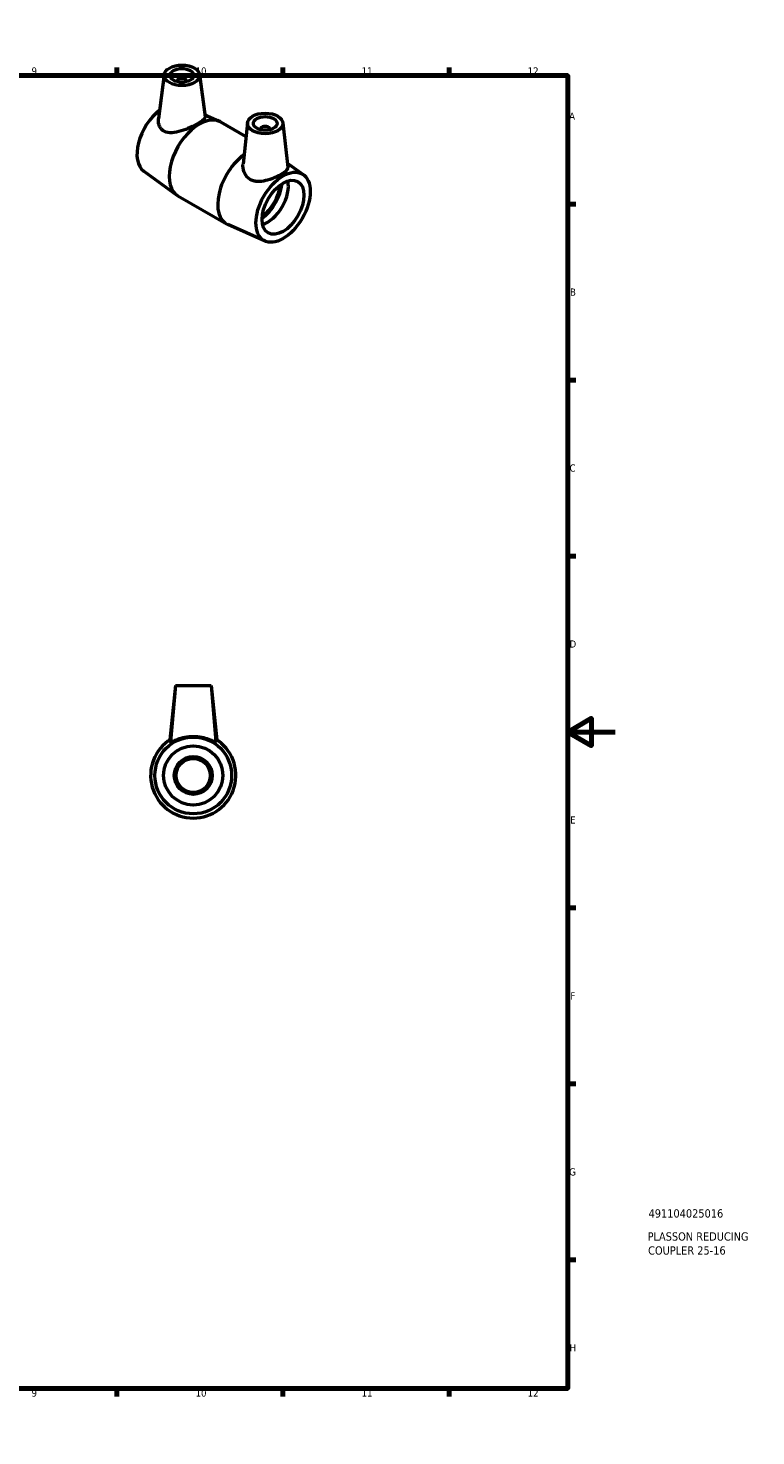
# Model space of a CAD drawing. Header units: millimetres. Extents: x 0 to 900, y 0 to 851.
# Tile 3 of 3: x 593 to 900, y 0 to 594. Entities that reach past the tile are written whole.
import ezdxf

# ---------------------------------------------------------------- set-up
doc = ezdxf.new("R2010")
doc.units = ezdxf.units.MM
for name, color, linetype, lineweight in [('Border (ANSI)', 7, 'Continuous', 70), ('Title (ISO)', 7, 'Continuous', 50), ('Visible (ANSI)', 7, 'Continuous', 50)]:
    doc.layers.add(name, color=color, linetype=linetype, lineweight=lineweight)
doc.styles.add('Note Text (ANSI)', font='tahoma.ttf')
doc.styles.add('Note Text (ISO)', font='tahoma.ttf')

# ---------------------------------------------------------------- blocks, each defined once
blk = doc.blocks.new('Borders Default Border')
at = {"layer": 'Border (ANSI)'}
for p, q in [((70.08, 574), (70.08, 577.45)), ((140.17, 574), (140.17, 577.45)), ((210.25, 574), (210.25, 577.45)), ((280.33, 574), (280.33, 577.45)), ((350.42, 574), (350.42, 577.45)), ((490.58, 574), (490.58, 577.45)), ((560.67, 574), (560.67, 577.45)), ((630.75, 574), (630.75, 577.45)), ((700.83, 574), (700.83, 577.45)), ((770.92, 574), (770.92, 577.45)), ((20, 519.75), (16.55, 519.75)), ((821, 519.75), (824.45, 519.75)), ((20, 445.5), (16.55, 445.5)), ((821, 445.5), (824.45, 445.5)), ((20, 371.25), (16.55, 371.25)), ((821, 371.25), (824.45, 371.25)), ((20, 222.75), (16.55, 222.75)), ((821, 222.75), (824.45, 222.75)), ((20, 148.5), (16.55, 148.5)), ((821, 148.5), (824.45, 148.5)), ((20, 74.25), (16.55, 74.25)), ((821, 74.25), (824.45, 74.25)), ((70.08, 20), (70.08, 16.55)), ((140.17, 20), (140.17, 16.55)), ((210.25, 20), (210.25, 16.55)), ((280.33, 20), (280.33, 16.55)), ((350.42, 20), (350.42, 16.55)), ((490.58, 20), (490.58, 16.55)), ((560.67, 20), (560.67, 16.55)), ((630.75, 20), (630.75, 16.55)), ((700.83, 20), (700.83, 16.55)), ((770.92, 20), (770.92, 16.55))]:
    blk.add_line(p, q, dxfattribs=at)
at = {"layer": 'Border (ANSI)', "flags": 128}
for points in [[(420.5, 594), (420.5, 574), (414.73, 584), (426.27, 584), (420.5, 574)], [(20, 20), (20, 574), (821, 574), (821, 20), (20, 20)], [(0, 297), (20, 297), (10, 302.77), (10, 291.23), (20, 297)], [(841, 297), (821, 297), (831, 302.77), (831, 291.23), (821, 297)], [(420.5, 0), (420.5, 20), (414.73, 10), (426.27, 10), (420.5, 20)]]:
    blk.add_lwpolyline(points, dxfattribs=at)
at = {"layer": 'Border (ANSI)', "attachment_point": 7, "style": 'Note Text (ANSI)'}
for s, insert, char_height in [('1', (34.35, 574.4), 3.05), ('2', (104.2, 574.4), 3.05), ('3', (174.26, 574.34), 3.05), ('4', (244.23, 574.4), 3.05), ('5', (314.48, 574.34), 3.05), ('6', (384.49, 574.34), 3.05), ('7', (454.6, 574.4), 3.05), ('8', (524.63, 574.33), 3.05), ('9', (594.7, 574.34), 3.05), ('10', (663.96, 574.34), 3.048), ('11', (734.04, 574.4), 3.048), ('12', (804.13, 574.4), 3.048), ('A', (16.78, 555.35), 3.05), ('A', (821.63, 555.35), 3.05), ('B', (17.15, 481.1), 3.05), ('B', (821.99, 481.1), 3.05), ('C', (16.95, 406.8), 3.05), ('C', (821.8, 406.8), 3.05), ('D', (16.96, 332.6), 3.05), ('D', (821.81, 332.6), 3.05), ('E', (17.21, 258.35), 3.05), ('E', (822.05, 258.35), 3.05), ('F', (17.29, 184.1), 3.05), ('F', (822.14, 184.1), 3.05), ('G', (16.81, 109.79), 3.05), ('G', (821.66, 109.79), 3.05), ('H', (16.97, 35.6), 3.05), ('H', (821.81, 35.6), 3.05), ('1', (34.35, 16.55), 3.05), ('2', (104.2, 16.55), 3.05), ('3', (174.26, 16.49), 3.05), ('4', (244.23, 16.55), 3.05), ('5', (314.48, 16.49), 3.05), ('6', (384.49, 16.49), 3.05), ('7', (454.6, 16.55), 3.05), ('8', (524.63, 16.48), 3.05), ('9', (594.7, 16.49), 3.05), ('10', (663.96, 16.49), 3.048), ('11', (734.04, 16.55), 3.048), ('12', (804.13, 16.55), 3.048)]:
    blk.add_mtext(s, dxfattribs=dict(at, insert=insert, char_height=char_height))
blk = doc.blocks.new('Title Blocks ISO')
at = {"layer": 'Title (ISO)', "style": 'Note Text (ISO)'}
for tag, p in [('PART_NUMBER_001', (34.13, 72.11)), ('DESCRIPTION_001', (33.74, 62.38)), ('DESCRIPTION_002', (33.94, 56.47))]:
    blk.add_attdef(tag, p, '', height=3.5, dxfattribs=at)

msp = doc.modelspace()

# ---------------------------------------------------------------- linework, layer by layer
at = {"layer": 'Visible (ANSI)'}
for p, q in [((650.69, 574.4), (648.3, 555.85)), ((656.17, 571.63), (656.17, 571.44)), ((660.17, 571.63), (660.17, 571.44)), ((665.65, 574.4), (667.96, 556.56)), ((667.85, 557.41), (673.93, 554.7)), ((674.49, 554.42), (685.21, 548.23)), ((685.83, 554.06), (683.96, 536.65)), ((700.8, 554.06), (702.81, 535.32)), ((691.32, 551.34), (691.32, 551.15)), ((695.32, 551.34), (695.32, 551.15)), ((709.42, 532.14), (702.63, 537.08)), ((642.07, 533.68), (655.96, 523.58)), ((656.49, 523.24), (677, 511.4)), ((693.25, 504.13), (677.56, 511.11)), ((655.46, 316.68), (653.05, 293.7)), ((655.46, 316.68), (653.38, 292.85)), ((655.46, 316.68), (670.46, 316.68)), ((670.46, 316.68), (672.55, 292.85)), ((670.46, 316.68), (672.88, 293.7))]:
    msp.add_line(p, q, dxfattribs=at)
for radius in [16.2, 12.5, 8, 7.2]:
    msp.add_circle((662.96, 278.68), radius, dxfattribs=at)
msp.add_arc((662.96, 278.68), 18, 121.80379, 58.19621, dxfattribs=at)
for centre, major_axis in [((658.17, 574.08), (-7.5, 0)), ((658.17, 574.08), (5, 0)), ((693.32, 553.79), (-7.5, 0)), ((693.32, 553.79), (-5, 0)), ((700.85, 518.42), (8.1, 14.03)), ((700.85, 518.42), (6.25, 10.83))]:
    msp.add_ellipse(centre, major_axis=major_axis, ratio=0.57735, dxfattribs=at)
for centre, major_axis, start_param, end_param in [((658.17, 571.63), (-2, 0), 2.963882, 6.460896), ((650.64, 547.4), (-8.1, -14.03), 4.092815, 6.222539), ((665.49, 538.83), (9, 15.59), 0, 3.141593), ((693.32, 551.34), (-2, 0), 2.963882, 6.460896), ((686, 526.99), (-9, -15.59), 4.053636, 6.343832), ((694.25, 522.23), (6.25, 10.83), 3.697805, 5.726973), ((690.95, 524.13), (6.75, 11.68), 4.039449, 5.385329), ((690.95, 524.13), (6.25, 10.83), 4.055604, 5.369174)]:
    msp.add_ellipse(centre, major_axis=major_axis, ratio=0.57735, start_param=start_param, end_param=end_param, dxfattribs=at)
for points, knots in [([(650.67, 550.47), (650.27, 550.7), (649.89, 550.99), (649.25, 551.69), (648.98, 552.1), (648.36, 553.43), (648.2, 554.46), (648.27, 555.55), (648.28, 555.7), (648.3, 555.85)], [0, 0, 0, 0, 0.1831664, 0.1831664, 0.3663328, 0.3663328, 0.7326656, 0.7326656, 0.7900938, 0.7900938, 0.7900938, 0.7900938]), ([(667.96, 556.56), (667.96, 556.52), (667.96, 556.48), (667.95, 556.11), (667.7, 555.73), (666.67, 554.83), (665.89, 554.31), (664.05, 553.24), (662.9, 552.65), (660.43, 551.53), (659.11, 551.01), (656.61, 550.22), (655.26, 549.9), (652.75, 549.77), (651.59, 549.96), (650.67, 550.47)], [3.711238, 3.711238, 3.711238, 3.711238, 3.758755, 3.758755, 4.149498, 4.149498, 4.540242, 4.540242, 4.930986, 4.930986, 5.32173, 5.32173, 5.731788, 5.731788, 6.141846, 6.141846, 6.141846, 6.141846]), ([(702.81, 535.32), (702.82, 535.22), (702.82, 535.13), (702.77, 534.62), (702.5, 534.17), (701.52, 533.23), (700.79, 532.72), (699.13, 531.76), (698.09, 531.25), (695.84, 530.32), (694.62, 529.92), (692.36, 529.39), (691.14, 529.23), (689.42, 529.32), (688.86, 529.41), (687.83, 529.71), (687.35, 529.92), (685.96, 530.76), (685.17, 531.64), (684.15, 533.7), (683.92, 534.86), (683.92, 536.16), (683.94, 536.4), (683.96, 536.65)], [0.623331, 0.623331, 0.623331, 0.623331, 0.700534, 0.700534, 1.053258, 1.053258, 1.405981, 1.405981, 1.758705, 1.758705, 2.111429, 2.111429, 2.461696, 2.461696, 2.636829, 2.636829, 2.811963, 2.811963, 3.201189, 3.201189, 3.590415, 3.590415, 3.677802, 3.677802, 3.677802, 3.677802]), ([(672.54, 292.81), (672.51, 292.77), (672.42, 292.76), (672.13, 292.84), (671.92, 292.91), (671.14, 293.22), (670.39, 293.54), (668.72, 294.12), (667.68, 294.43), (665.39, 294.87), (664.14, 294.98), (661.79, 294.98), (660.54, 294.87), (658.25, 294.43), (657.21, 294.12), (655.54, 293.54), (654.79, 293.22), (654.01, 292.91), (653.8, 292.84), (653.5, 292.76), (653.42, 292.77), (653.38, 292.82), (653.38, 292.84), (653.38, 292.86)], [0, 0, 0, 0, 0.175133, 0.175133, 0.350267, 0.350267, 0.700534, 0.700534, 1.053258, 1.053258, 1.405981, 1.405981, 1.758705, 1.758705, 2.111429, 2.111429, 2.461696, 2.461696, 2.636829, 2.636829, 2.811963, 2.811963, 2.86395, 2.86395, 2.86395, 2.86395])]:
    msp.add_open_spline(points, degree=3, knots=knots, dxfattribs=at)
msp.add_open_spline([(672.55, 292.86), (672.55, 292.84), (672.55, 292.82), (672.54, 292.81)], degree=3, dxfattribs=at)

# ---------------------------------------------------------------- block references
msp.add_blockref('Borders Default Border', (0, 0))
msp.add_blockref('Title Blocks ISO', (821, 20)).add_auto_attribs({'PART_NUMBER_001': '491104025016', 'DESCRIPTION_001': 'PLASSON REDUCING', 'DESCRIPTION_002': 'COUPLER 25-16'})

doc.saveas('drawing.dxf')
